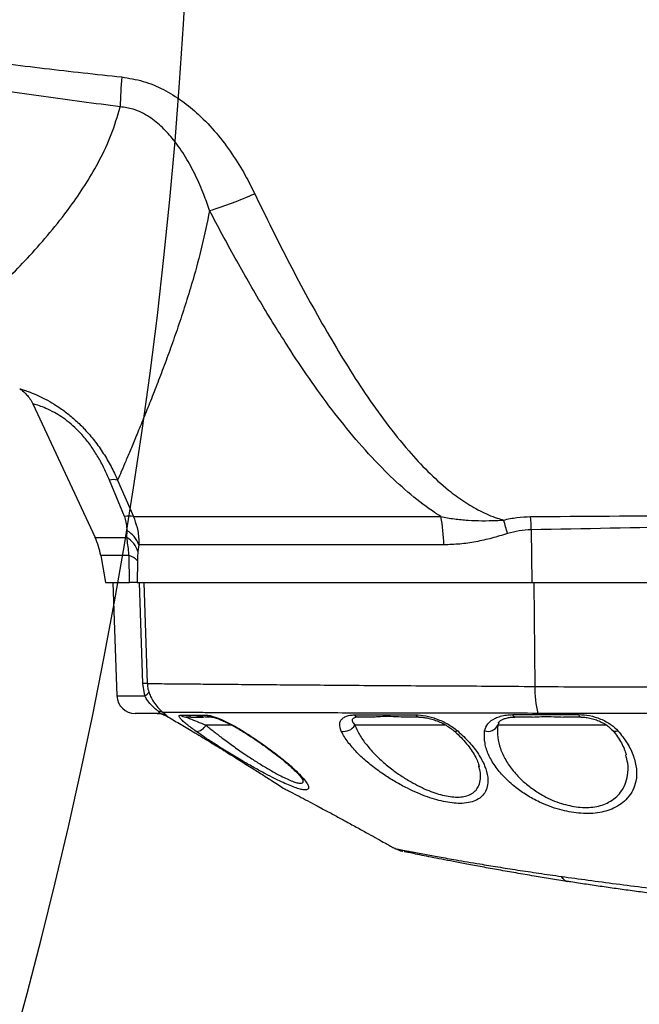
# Model space of a CAD drawing. Extents: x 0 to 16820, y 0 to 11880.
# Tile 59 of 78: x 9092 to 9262, y 6157 to 6428. Entities that reach past the tile are written whole.
import ezdxf

# ---------------------------------------------------------------- set-up
doc = ezdxf.new("R2010")
doc.units = 0
doc.header["$LTSCALE"] = 20
doc.layers.get('0').update_dxf_attribs({"linetype": 'CONTINUOUS'})
doc.styles.add('SLDTEXTSTYLE0', font='TXT', dxfattribs={"width": 0.605})
doc.dimstyles.new('SLDDIMSTYLE1', dxfattribs={"dimtxt": 100, "dimasz": 100, "dimexe": 0, "dimexo": 0.0625, "dimgap": 25, "dimtad": 1, "dimdec": 4, "dimlfac": 20, "dimzin": 12, "dimtxsty": 'SLDTEXTSTYLE0', "dimsah": 1, "dimcen": 0.09, "dimadec": 1, "dimazin": 3, "dimtfac": 1, "dimtofl": 0, "dimtmove": 0, "dimatfit": 3, "dimtolj": 1, "dimtzin": 12})

# ---------------------------------------------------------------- blocks, each defined once
blk = doc.blocks.new('_D_3')
at = {"color": 7, "linetype": 'CONTINUOUS'}
for p, q in [((7831.16, 6507.87), (11819.08, 6507.87)), ((4317.75, 5895.41), (3824.45, 5808.43))]:
    blk.add_line(p, q, dxfattribs=at)
blk.add_arc((7791.16, 6507.87), 3997.91, 190, 0, dxfattribs=at)
for points in [[(11789.08, 6507.87), (11772.83, 6408.07), (11802.82, 6407.69)], [(3853.99, 5813.64), (3857.85, 5712.6), (3887.32, 5718.17)]]:
    blk.add_solid(points, dxfattribs=at)
at = {"color": 7, "linetype": 'CONTINUOUS', "insert": (7986.83, 2641.21), "char_height": 100, "attachment_point": 1, "rotation": 5, "style": 'SLDTEXTSTYLE0'}
blk.add_mtext('170°', dxfattribs=at)

msp = doc.modelspace()

# ---------------------------------------------------------------- linework, layer by layer
at = {"color": 7, "linetype": 'CONTINUOUS'}
for p, q in [((9095.2671443, 6322.0146096), (9112.407056, 6285.2579898)), ((9113.9770423, 6280.278588), (9115.2830993, 6272.871638)), ((9115.2830993, 6272.871638), (9121.8976651, 6272.871638)), ((9117.3393403, 6272.871638), (9118.4279596, 6241.6971422)), ((9123.9741718, 6272.871638), (9232.5554763, 6272.871638)), ((9232.5554763, 6272.871638), (9438.6289989, 6272.871638)), ((9129.5125161, 6236.8716395), (9123.4249746, 6236.8716395)), ((9132.1725522, 6236.1000276), (9131.9811021, 6236.2098193)), ((9138.7940322, 6235.8716226), (9137.3887931, 6235.8716226)), ((9138.7940322, 6235.8716226), (9142.2104512, 6235.8716226)), ((9144.6164523, 6235.8716226), (9142.6559364, 6235.8716226)), ((9189.4782458, 6235.8716226), (9184.9051391, 6235.8716226)), ((9201.5129005, 6235.8716226), (9196.5963517, 6235.8716226)), ((9232.6728975, 6235.8716226), (9227.9150163, 6235.8716226)), ((9245.9864293, 6235.8716226), (9241.285411, 6235.8716226)), ((9218.0255328, 6222.2625709), (9217.9739152, 6222.4504149)), ((9172.7795278, 6211.7979324), (9172.7982436, 6211.7805875)), ((9174.737898, 6210.7527352), (9174.7567331, 6210.7351518)), ((9194.4465314, 6199.9378598), (9195.0343524, 6199.6463335))]:
    msp.add_line(p, q, dxfattribs=at)
at = {"color": 8, "linetype": 'CONTINUOUS'}
for p, q in [((9120.5136453, 6291.0165435), (9116.3819705, 6301.0585702)), ((9118.6171447, 6301.0585702), (9122.935978, 6291.0165435)), ((9122.935978, 6291.0165435), (9207.5642024, 6291.0165435)), ((9121.1528455, 6285.2579898), (9121.2019597, 6287.1393508)), ((9232.4243461, 6287.3825825), (9232.5554763, 6272.871638)), ((9112.407056, 6285.2579898), (9121.1528455, 6285.2579898)), ((9124.4070207, 6283.262173), (9124.1967355, 6281.3807971)), ((9208.3463346, 6283.262173), (9124.4070207, 6283.262173)), ((9121.7488919, 6280.278588), (9113.9770423, 6280.278588)), ((9121.8976651, 6272.871638), (9121.7488919, 6280.278588)), ((9124.0491544, 6278.8910961), (9123.9741718, 6272.871638)), ((9125.5553638, 6245.0967527), (9124.6660625, 6272.871638)), ((9125.8368169, 6272.871638), (9126.7547284, 6245.0967527)), ((9233.1183826, 6272.871638), (9233.3768283, 6244.2728377)), ((9126.0720168, 6241.6971422), (9125.5553638, 6245.0967527)), ((9118.4279596, 6241.6971422), (9126.0720168, 6241.6971422)), ((9129.5125161, 6236.8716395), (9129.8025523, 6236.8963754)), ((9223.4584962, 6234.2621482), (9223.1976663, 6233.6481011)), ((9150.0595485, 6233.6481011), (9142.9015075, 6233.6481011)), ((9208.9991246, 6233.6481011), (9183.8835155, 6233.6481011)), ((9253.1362449, 6233.6481011), (9223.1976663, 6233.6481011)), ((9172.7795278, 6211.7979324), (9174.737898, 6210.7527352))]:
    msp.add_line(p, q, dxfattribs=at)
at = {"color": 8, "linetype": 'CONTINUOUS', "flags": 128}
for points in [[(9245.9864293, 6235.8716226), (9245.9182416, 6235.8829177), (9245.8506499, 6235.9166539), (9245.784012, 6235.9725929), (9245.7189237, 6236.0503471), (9245.655862, 6236.1492908), (9245.5953036, 6236.2687087), (9245.5376064, 6236.4077068), (9245.4833661, 6236.565212)], [(9153.2262241, 6231.9280899), (9153.1279956, 6231.8812406), (9153.1004583, 6231.8875289)]]:
    msp.add_lwpolyline(points, dxfattribs=at)
at = {"color": 7, "linetype": 'CONTINUOUS'}
for centre, radius, start, end in [((7791.1647235, 6507.8716374), 3487, 190, 170), ((7791.1647235, 6507.8716374), 1348, 190, 170), ((9094.2808881, 6276.8056258), 20, 10, 25), ((9123.4249189, 6241.8716374), 5, 182, 270)]:
    msp.add_arc(centre, radius, start, end, dxfattribs=at)
at = {"color": 8, "linetype": 'CONTINUOUS'}
for centre, radius, start, end in [((9274.2438408, 6399.5843022), 154.9874217, 175.411275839, 178.452182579), ((9110.5264593, 6482.9001173), 112.7522556, 287.217992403, 293.966256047), ((9117.4995576, 6296.435582), 4.7561561, 76.409735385, 103.590264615), ((9121.7248117, 6286.2762919), 4.8925361, 75.667188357, 104.332811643), ((9164.3407689, 6282.7402517), 44.0086607, 0.679515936, 10.839620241), ((9157.1702547, 6285.4493341), 75.2789195, 1.471582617, 4.250985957), ((9161.8761089, 6270.3244639), 65.9684874, 14.041629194, 17.414056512), ((9117.7483358, 6281.0211024), 7.0257015, 18.601356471, 60.556176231), ((9117.5802009, 6279.3197547), 6.93011, 17.301747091, 58.967450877), ((9120.7092946, 6275.9545861), 4.4472188, 41.322953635, 76.481254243), ((9126.1550461, 6223.0737914), 22.0311244, 88.440228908, 91.559771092), ((9125.0143972, 6243.8289575), 2.379747, 296.386570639, 335.180902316), ((9260.2047521, 6243.6490715), 26.8351743, 178.668076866, 194.618003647), ((9129.4417682, 6231.8978147), 5.0115641, 56.982404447, 85.871686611), ((9129.9172273, 6234.7865151), 2.6192478, 62.439513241, 90.560566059), ((9137.3929258, 6238.6945069), 2.8228873, 235.290950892, 269.916118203), ((9144.6273234, 6238.4487702), 2.5771706, 233.067568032, 269.758313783), ((9184.975902, 6237.35975), 1.4898089, 216.887743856, 267.277542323), ((9201.6274265, 6237.0412996), 1.1752703, 207.753432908, 264.407850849), ((9228.1590162, 6236.6898678), 0.8538508, 190.40567727, 253.395468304), ((9140.1061187, 6235.0033188), 3.1065758, 272.569778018, 334.135673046), ((9180.8323319, 6235.4642881), 3.5508107, 258.703344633, 329.237193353), ((9211.707227, 6233.1001121), 1.1591704, 233.490791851, 293.785745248), ((9220.4912047, 6234.8876804), 2.9768257, 252.313447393, 335.3918725), ((9255.6464156, 6233.6564318), 1.673979, 226.208374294, 291.344939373)]:
    msp.add_arc(centre, radius, start, end, dxfattribs=at)
for points, knots in [([(9250.7544433, 6477.9517336), (9250.8941224, 6477.6368952), (9252.5287793, 6473.9523588), (9256.3067007, 6466.162648), (9262.6806896, 6454.8677415), (9270.8290278, 6442.4130245), (9279.3991866, 6431.0760991), (9287.8392844, 6421.1973971), (9295.223382, 6413.2965889), (9302.5766424, 6406.0410312), (9310.2367462, 6399.0637007), (9318.2146835, 6392.3533454), (9326.4747411, 6385.9423222), (9335.0257846, 6379.8265132), (9343.8259728, 6374.0406056), (9352.9194114, 6368.5610696), (9362.2710854, 6363.4222754), (9372.0985774, 6358.5267179), (9382.340543, 6353.9533567), (9393.224569, 6349.6517814), (9404.965939, 6345.636673), (9418.4735808, 6341.7069587), (9428.241371, 6339.6705995), (9433.5873996, 6338.5560757)], [0, 0, 0, 0, 0.0043630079, 0.05106003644, 0.10941728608, 0.16777923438, 0.23808563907, 0.28748775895, 0.33040798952, 0.37332876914, 0.41661220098, 0.45989610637, 0.50362171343, 0.54734740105, 0.59143238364, 0.63551707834, 0.68046290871, 0.72540846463, 0.77358766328, 0.82176702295, 0.87312130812, 0.93055777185, 1, 1, 1, 1]), ([(9429.7955905, 6327.8674281), (9426.2454066, 6328.5830199), (9419.1450417, 6330.0142029), (9408.561044, 6332.7623257), (9398.0394279, 6335.9510239), (9387.5501763, 6339.6395409), (9377.1505236, 6343.8058995), (9366.8239995, 6348.4678057), (9356.6472033, 6353.5993749), (9345.3866595, 6359.8962702), (9333.9179708, 6367.0966497), (9322.3393388, 6375.2694559), (9312.4752455, 6382.9890145), (9303.5923941, 6390.6120167), (9295.6015596, 6398.0573847), (9287.8979978, 6405.8593207), (9279.0158579, 6415.6557244), (9270.5076032, 6426.1819971), (9262.4959512, 6437.4404491), (9256.1033439, 6447.4691648), (9250.7413489, 6456.9864659), (9246.2594325, 6465.8790187), (9243.8695865, 6471.3761674), (9242.6746761, 6474.1247131)], [0, 0, 0, 0, 0.0446998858, 0.0893997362, 0.1345839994, 0.1797683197, 0.2256770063, 0.2715860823, 0.3180067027, 0.3644275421, 0.4283285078, 0.4820944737, 0.5358601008, 0.5796158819, 0.6233710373, 0.6676135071, 0.7118557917, 0.7829021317, 0.8308953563, 0.8789231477, 0.926910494, 0.9634556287, 1, 1, 1, 1]), ([(8978.8056289, 6445.0951836), (8978.8653254, 6444.9818411), (8979.2210583, 6444.3064306), (8980.0575722, 6443.1483467), (8982.0540425, 6441.1080049), (8985.3229139, 6438.7988914), (8989.8283964, 6436.4205615), (8996.9648347, 6433.4471583), (9006.6102655, 6430.170127), (9018.8147284, 6426.926629), (9031.17303, 6424.32059), (9043.5988145, 6422.1446118), (9058.9594957, 6419.6773434), (9077.251009, 6416.9680371), (9098.4980046, 6414.290452), (9112.6682377, 6412.7526222), (9119.7532092, 6411.9837231)], [0, 0, 0, 0, 0.00271741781, 0.01619316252, 0.02970504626, 0.06165608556, 0.09740282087, 0.13320653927, 0.21854482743, 0.30404126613, 0.38982969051, 0.47574638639, 0.56143894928, 0.707610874, 0.85380842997, 1, 1, 1, 1]), ([(9119.3129693, 6403.7707022), (9112.2860941, 6404.6878993), (9098.2318115, 6406.5223628), (9077.1721077, 6409.7134915), (9059.599256, 6412.8286491), (9045.4765635, 6415.5587406), (9034.7878392, 6417.7630408), (9024.1515551, 6420.2815111), (9013.6412378, 6423.2410559), (9003.336148, 6426.7912652), (8994.9268261, 6430.3565112), (8988.3658279, 6433.7084895), (8983.7720107, 6436.6840883), (8980.6556898, 6439.3469605), (8979.2760623, 6441.0390326), (8978.9716874, 6441.4123392)], [0, 0, 0, 0, 0.1450749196, 0.2901608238, 0.4352078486, 0.5090776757, 0.5832459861, 0.6573866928, 0.7312846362, 0.8048918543, 0.8783869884, 0.9164607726, 0.9544709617, 0.9899553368, 1, 1, 1, 1]), ([(9119.7532092, 6411.9837231), (9121.7333375, 6411.6581483), (9125.6949928, 6411.0067687), (9131.2891135, 6408.6664248), (9136.3923459, 6405.5098142), (9141.2760267, 6401.4681261), (9145.8834104, 6396.5869493), (9150.1214616, 6390.93502), (9153.5897612, 6385.326526), (9155.4817274, 6381.5531647), (9156.3262616, 6379.868815)], [0, 0, 0, 0, 0.1185482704, 0.2371802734, 0.3536823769, 0.470332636, 0.6091791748, 0.7486083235, 0.8877840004, 1, 1, 1, 1]), ([(9066.3065587, 6336.4234215), (9066.2839498, 6336.4044834), (9066.1380301, 6336.2822558), (9066.6380381, 6336.7005087), (9067.6268895, 6337.5325412), (9069.0676986, 6338.7509586), (9071.5716512, 6340.8978263), (9074.7764424, 6343.6997069), (9078.2055193, 6346.7777729), (9081.8337832, 6350.132092), (9085.5507411, 6353.6767185), (9090.0889682, 6358.194184), (9095.1636006, 6363.5478308), (9100.6851528, 6369.8781457), (9105.7157003, 6376.3336818), (9110.0976837, 6382.7744053), (9113.7539846, 6389.1112052), (9117.0373782, 6396.0163604), (9118.5519842, 6401.1775567), (9119.3129693, 6403.7707022)], [0, 0, 0, 0, 0.0134100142, 0.0865490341, 0.1152957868, 0.182188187, 0.2495463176, 0.3182276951, 0.3873041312, 0.4351038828, 0.4952129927, 0.5554959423, 0.6282607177, 0.7016612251, 0.7753380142, 0.8307397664, 0.8863506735, 0.9428990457, 1, 1, 1, 1]), ([(9143.9020311, 6375.2008027), (9143.390649, 6376.6852026), (9142.2637337, 6379.9563241), (9140.1124313, 6384.9060251), (9137.3892307, 6389.9762856), (9134.3295182, 6394.406211), (9131.0211113, 6398.1315814), (9128.0091965, 6400.632346), (9125.2331107, 6402.2366969), (9122.5444691, 6403.3645383), (9120.5167757, 6403.619397), (9119.3129693, 6403.7707022)], [0, 0, 0, 0, 0.1214512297, 0.2676379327, 0.4140178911, 0.5597707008, 0.6733130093, 0.7864869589, 0.8482353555, 0.9098999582, 1, 1, 1, 1]), ([(9156.3262616, 6379.868815), (9159.4669203, 6373.4386473), (9165.7474846, 6360.5798537), (9174.2461436, 6345.0818175), (9181.313763, 6333.2203096), (9186.671723, 6324.8674623), (9192.4224349, 6316.7625837), (9198.1769163, 6309.5923544), (9203.8892088, 6303.3794225), (9208.963497, 6298.7508177), (9213.8039904, 6295.1509023), (9218.2699812, 6292.5108184), (9222.0058528, 6290.8869464), (9224.2294899, 6290.2394368), (9224.8210584, 6290.0671757)], [0, 0, 0, 0, 0.1871876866, 0.3743304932, 0.4600617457, 0.5458986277, 0.6316210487, 0.7171964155, 0.7833249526, 0.8493905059, 0.8942217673, 0.9391526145, 0.9838123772, 1, 1, 1, 1]), ([(9143.9020311, 6375.2008027), (9143.2314138, 6371.9412595), (9141.8878227, 6365.4107193), (9139.6215208, 6357.0884633), (9137.4632269, 6349.9389548), (9135.475108, 6343.8756798), (9133.4484756, 6338.0632654), (9131.4043154, 6332.4863491), (9129.3770356, 6327.1716994), (9127.3952833, 6322.1388222), (9125.5000032, 6317.4448375), (9123.7582341, 6313.2147369), (9122.1893005, 6309.4590008), (9120.8077109, 6306.1879156), (9119.5835602, 6303.3126122), (9118.9396811, 6301.8108457), (9118.6171447, 6301.0585702)], [0, 0, 0, 0, 0.0937273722, 0.187784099, 0.2551109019, 0.3225353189, 0.3902510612, 0.4580690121, 0.5271200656, 0.5962981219, 0.6659141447, 0.7356984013, 0.8012520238, 0.8669930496, 0.933373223, 1, 1, 1, 1]), ([(9207.5642024, 6291.0165435), (9206.7746275, 6291.5307321), (9203.6163711, 6293.5874581), (9198.392509, 6297.6779196), (9191.6591234, 6303.942703), (9184.9451052, 6311.193984), (9178.2872207, 6319.3804058), (9172.0684563, 6327.9007937), (9165.3777286, 6337.8540916), (9158.2830555, 6349.2555943), (9150.8673151, 6362.1286887), (9146.223638, 6370.843721), (9143.9020311, 6375.2008027)], [0, 0, 0, 0, 0.02659952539, 0.10639664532, 0.1862533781, 0.28471033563, 0.38337467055, 0.48218085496, 0.58083281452, 0.72051443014, 0.86027114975, 1, 1, 1, 1]), ([(9091.6939651, 6326.2073344), (9091.7022247, 6326.2065866), (9091.7217647, 6326.2048175), (9092.5069202, 6325.9625958), (9093.9665486, 6325.454086), (9096.2179522, 6324.5765678), (9098.9427442, 6323.2674734), (9101.8022234, 6321.5855752), (9104.4445288, 6319.7390048), (9107.0729515, 6317.5427984), (9109.6925713, 6314.9717031), (9112.2806044, 6311.9221067), (9114.7142547, 6308.4693008), (9116.8578514, 6304.8292948), (9118.0305876, 6302.3157484), (9118.6171447, 6301.0585702)], [0, 0, 0, 0, 0.0660005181, 0.1561401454, 0.2458421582, 0.3443880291, 0.4427955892, 0.5135119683, 0.5841826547, 0.6477947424, 0.7114145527, 0.7839840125, 0.8566183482, 0.9282860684, 1, 1, 1, 1]), ([(9116.3819705, 6301.0585702), (9115.9187964, 6302.1264219), (9114.9863563, 6304.2761699), (9113.3020749, 6307.3883374), (9111.38217, 6310.3693092), (9109.354305, 6312.9620016), (9107.2808001, 6315.1609373), (9105.2221163, 6316.9879339), (9103.1416598, 6318.5129345), (9100.9112448, 6319.8564887), (9098.7775459, 6320.8709129), (9096.7994991, 6321.616884), (9095.4535627, 6322.0114444), (9095.3677889, 6322.0333053), (9095.3285371, 6322.0433092)], [0, 0, 0, 0, 0.0711163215, 0.1431679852, 0.2121311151, 0.283078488, 0.3424102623, 0.4037217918, 0.4711988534, 0.5409404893, 0.6396730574, 0.7415562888, 0.8817309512, 1, 1, 1, 1]), ([(9232.2420751, 6291.029433), (9246.7354937, 6291.1250451), (9275.7222889, 6291.3162688), (9314.3663336, 6291.8276432), (9348.1768759, 6292.4702302), (9377.1518436, 6293.2976937), (9401.8112283, 6294.4206435), (9422.1608237, 6295.6827694), (9432.8418686, 6296.6758213), (9438.1835138, 6297.1724516)], [0, 0, 0, 0, 0.210906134, 0.4218116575, 0.5624704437, 0.7031298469, 0.8437755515, 0.9218713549, 1, 1, 1, 1]), ([(9438.5018026, 6296.0229314), (9433.1320325, 6295.4595722), (9422.3895945, 6294.3325499), (9401.9853001, 6292.8261828), (9377.308008, 6291.4092581), (9348.3563129, 6290.2351032), (9314.5568814, 6289.1838911), (9275.9132898, 6288.2018561), (9246.9206888, 6287.6556742), (9232.4243461, 6287.3825825)], [0, 0, 0, 0, 0.0785265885, 0.1570955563, 0.2975258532, 0.4379697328, 0.5784123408, 0.7892055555, 1, 1, 1, 1]), ([(9121.2019597, 6287.1393508), (9121.2040828, 6287.3133063), (9121.2133366, 6288.0715266), (9121.0857699, 6289.3724649), (9120.6871275, 6290.5180185), (9120.5136453, 6291.0165435)], [0, 0, 0, 0, 0.1439567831, 0.6274648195, 1, 1, 1, 1]), ([(9122.935978, 6291.0165435), (9123.3101125, 6290.0303263), (9124.1419925, 6287.8374929), (9124.4462058, 6285.183434), (9124.414141, 6283.6112852), (9124.4070207, 6283.262173)], [0, 0, 0, 0, 0.3886940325, 0.8642530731, 1, 1, 1, 1]), ([(9207.5642024, 6291.0165435), (9208.7916413, 6290.7943117), (9211.251569, 6290.3489336), (9215.0294416, 6289.986349), (9218.8625657, 6289.848801), (9222.1366675, 6289.9207957), (9224.1257563, 6290.0292608), (9224.8210584, 6290.0671757)], [0, 0, 0, 0, 0.2180164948, 0.4369299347, 0.6584006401, 0.8805911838, 1, 1, 1, 1]), ([(9224.8210584, 6290.0671757), (9226.0287313, 6290.3376768), (9228.4607528, 6290.8824141), (9230.9758858, 6290.9802032), (9232.2420751, 6291.029433)], [0, 0, 0, 0, 0.4965716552, 1, 1, 1, 1]), ([(9225.873438, 6286.3301879), (9224.435674, 6285.896333), (9221.5558409, 6285.027324), (9217.1924406, 6284.0264315), (9212.7673604, 6283.3815467), (9209.824027, 6283.3020727), (9208.3463346, 6283.262173)], [0, 0, 0, 0, 0.2469436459, 0.4946267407, 0.7462787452, 1, 1, 1, 1]), ([(9232.4243461, 6287.3825825), (9231.3195187, 6287.3186311), (9229.0898925, 6287.1895724), (9226.9519728, 6286.618355), (9225.873438, 6286.3301879)], [0, 0, 0, 0, 0.4955213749, 1, 1, 1, 1]), ([(9121.7488919, 6280.278588), (9121.7255135, 6280.5684637), (9121.585784, 6282.301005), (9121.3495525, 6283.9144741), (9121.1528455, 6285.2579898)], [0, 0, 0, 0, 0.1673124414, 1, 1, 1, 1]), ([(9124.1967355, 6281.3807971), (9124.1932617, 6281.3490632), (9124.1252892, 6280.7281286), (9124.0672374, 6279.8988232), (9124.051757, 6279.036133), (9124.0491544, 6278.8910961)], [0, 0, 0, 0, 0.04288291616, 0.83908791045, 1, 1, 1, 1]), ([(9126.7547284, 6245.0967527), (9127.3676746, 6245.0900752), (9128.5935782, 6245.0767201), (9131.5500556, 6245.0459091), (9135.4852568, 6245.0092022), (9140.5687025, 6244.9637791), (9146.5621518, 6244.9117228), (9153.4304785, 6244.8521945), (9161.1536553, 6244.7873634), (9169.6612318, 6244.7188369), (9178.8797443, 6244.6475869), (9188.7406369, 6244.5657959), (9199.199409, 6244.5009916), (9210.1829754, 6244.4522412), (9221.5740717, 6244.3921014), (9229.4472606, 6244.3125449), (9233.3768283, 6244.2728377)], [0, 0, 0, 0, 0.0639039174, 0.1278090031, 0.2003823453, 0.2732155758, 0.3460478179, 0.4186215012, 0.4911619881, 0.5639617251, 0.6367613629, 0.709302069, 0.7818480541, 0.8546526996, 0.9274560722, 1, 1, 1, 1]), ([(9126.7547284, 6245.0967527), (9126.801726, 6244.5698337), (9126.8727721, 6243.7732927), (9127.0980803, 6243.0685849), (9127.1743451, 6242.8300476)], [0, 0, 0, 0, 0.6615090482, 1, 1, 1, 1]), ([(9233.3768283, 6244.2728377), (9241.9621389, 6244.2161554), (9259.1330049, 6244.1027891), (9293.4725456, 6244.2813443), (9336.3989657, 6244.3862999), (9379.3219487, 6244.8114656), (9413.6644793, 6244.8420196), (9430.8348915, 6244.9300642), (9439.4200717, 6244.9740863)], [0, 0, 0, 0, 0.12499157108, 0.24998670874, 0.49998892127, 0.7499939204, 0.87499733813, 1, 1, 1, 1]), ([(9127.1743451, 6242.8300476), (9127.3374653, 6242.3946613), (9127.7462994, 6241.3034366), (9128.7127516, 6239.6297318), (9129.8905748, 6238.2078561), (9130.7065593, 6237.4580084), (9131.0460926, 6237.1771998), (9131.1291133, 6237.1085382)], [0, 0, 0, 0, 0.19118851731, 0.47918273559, 0.72765164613, 0.93340699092, 1, 1, 1, 1]), ([(9129.8916017, 6237.4056375), (9129.6898924, 6237.5571725), (9129.3648435, 6237.801367), (9128.6095648, 6238.4109001), (9127.6566633, 6239.3214105), (9126.7150102, 6240.5428466), (9126.2545089, 6241.3695341), (9126.0720168, 6241.6971422)], [0, 0, 0, 0, 0.15084627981, 0.24308465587, 0.49595195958, 0.80025076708, 1, 1, 1, 1]), ([(9129.8025523, 6236.8963754), (9129.8851518, 6236.9116071), (9130.0783849, 6236.94724), (9130.1958987, 6237.063408), (9130.0719262, 6237.2566178), (9129.9455477, 6237.3610567), (9129.8916017, 6237.4056375)], [0, 0, 0, 0, 0.3116662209, 0.7291116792, 0.8843684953, 1, 1, 1, 1]), ([(9131.1291133, 6237.1085382), (9131.3659698, 6236.921366), (9131.9005637, 6236.4989113), (9132.1542931, 6236.2135817), (9132.1674436, 6236.1317983), (9132.1725522, 6236.1000276)], [0, 0, 0, 0, 0.3272706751, 0.7386622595, 1, 1, 1, 1]), ([(9234.2382346, 6236.8765867), (9230.4220334, 6236.8952444), (9222.7760937, 6236.932626), (9211.7199054, 6236.9380706), (9201.0645331, 6236.9343961), (9190.9311824, 6236.9459251), (9181.390073, 6236.9730342), (9172.4813496, 6236.9922324), (9164.2657684, 6237.0111762), (9156.8181826, 6237.0301204), (9150.2046363, 6237.0479755), (9144.4394873, 6237.062764), (9139.5581694, 6237.0761111), (9135.9307033, 6237.0874551), (9133.3487826, 6237.0982013), (9131.9219225, 6237.1049912), (9131.2982894, 6237.1077813), (9131.1291133, 6237.1085382)], [0, 0, 0, 0, 0.07254519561, 0.14534773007, 0.2181471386, 0.29068799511, 0.36312462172, 0.4358187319, 0.50851281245, 0.580950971, 0.65328415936, 0.72587286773, 0.79846285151, 0.87079882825, 0.92526224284, 0.97972550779, 1, 1, 1, 1]), ([(9440.6188403, 6237.0643413), (9434.1754175, 6237.0609259), (9401.958708, 6237.043849), (9351.3965504, 6236.9129254), (9298.1801902, 6236.9004944), (9261.6131584, 6236.7980229), (9243.3631609, 6236.8503989), (9234.2382346, 6236.8765867)], [0, 0, 0, 0, 0.0936848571, 0.4684184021, 0.7342062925, 0.867104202, 1, 1, 1, 1]), ([(9140.2454053, 6231.8998671), (9139.7686917, 6232.2411297), (9138.8152744, 6232.9236479), (9137.6130613, 6233.8610818), (9136.6299494, 6234.7014213), (9135.7829173, 6235.5481928), (9135.3324369, 6236.2202094), (9135.6519078, 6236.3285995), (9135.7855474, 6236.3739407)], [0, 0, 0, 0, 0.14800774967, 0.29601245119, 0.44408161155, 0.5920977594, 0.82936823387, 1, 1, 1, 1]), ([(9135.7855474, 6236.3739407), (9136.3353993, 6236.375063), (9137.6062007, 6236.3776567), (9139.9933434, 6236.3824835), (9142.049243, 6236.3866408), (9143.0787717, 6236.3887227)], [0, 0, 0, 0, 0.275757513, 0.6373225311, 1, 1, 1, 1]), ([(9137.3887931, 6235.8716226), (9137.4720235, 6235.848897), (9137.672121, 6235.7942615), (9138.6924457, 6235.3793354), (9140.4104368, 6234.6619361), (9142.0752415, 6233.9843812), (9142.9015075, 6233.6481011)], [0, 0, 0, 0, 0.17173997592, 0.41288667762, 0.7086073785, 1, 1, 1, 1]), ([(9143.0787717, 6236.3887227), (9143.3187218, 6236.3689945), (9143.7992786, 6236.3294841), (9145.1857053, 6235.9518494), (9147.3424378, 6235.1256745), (9150.3030385, 6233.6889843), (9152.259043, 6232.510709), (9153.2262241, 6231.9280899)], [0, 0, 0, 0, 0.1168408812, 0.234001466, 0.4893685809, 0.7475092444, 1, 1, 1, 1]), ([(9180.1367675, 6231.9822705), (9179.9022343, 6232.6702834), (9179.5496622, 6233.7045683), (9179.9140833, 6234.8062238), (9180.4594831, 6235.5043064), (9181.3128789, 6236.0313082), (9182.399193, 6236.3885074), (9183.3312703, 6236.4403122), (9183.7843333, 6236.4654935)], [0, 0, 0, 0, 0.2888942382, 0.4342926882, 0.5796548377, 0.722446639, 0.865087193, 1, 1, 1, 1]), ([(9184.0026056, 6235.7200778), (9183.7321703, 6235.6251148), (9183.1178457, 6235.4093955), (9183.0427168, 6234.6750083), (9183.6053797, 6233.9878015), (9183.8835155, 6233.6481011)], [0, 0, 0, 0, 0.2845221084, 0.6463245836, 1, 1, 1, 1]), ([(9183.7843333, 6236.4654935), (9185.3588338, 6236.4682249), (9188.8262162, 6236.47424), (9194.4164367, 6236.483782), (9198.5285562, 6236.4906005), (9200.5873595, 6236.4940143)], [0, 0, 0, 0, 0.293458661, 0.6462579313, 1, 1, 1, 1]), ([(9200.5873595, 6236.4940143), (9201.5253782, 6236.4274976), (9203.3752028, 6236.2963231), (9206.5066749, 6235.3682038), (9209.6265207, 6233.9817153), (9211.3317457, 6232.6819524), (9212.1747409, 6232.0394016)], [0, 0, 0, 0, 0.23433191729, 0.46211545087, 0.73409135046, 1, 1, 1, 1]), ([(9219.5868169, 6232.0515609), (9219.805487, 6232.7447282), (9220.2437562, 6234.134008), (9222.0624967, 6235.4077658), (9223.9314658, 6236.10496), (9225.5337126, 6236.4599881), (9226.7272138, 6236.5105625), (9227.3192083, 6236.5356481)], [0, 0, 0, 0, 0.28476684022, 0.57074365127, 0.71465364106, 0.85846392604, 1, 1, 1, 1]), ([(9227.3192083, 6236.5356481), (9229.2265408, 6236.5384108), (9235.2384743, 6236.5471186), (9241.3266865, 6236.5578709), (9245.4833661, 6236.565212)], [0, 0, 0, 0, 0.3172577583, 1, 1, 1, 1]), ([(9245.4833661, 6236.565212), (9246.4877129, 6236.4986327), (9248.5396471, 6236.3626074), (9251.6848437, 6235.3495071), (9254.4209397, 6233.8977193), (9255.6886359, 6232.6537442), (9256.2557136, 6232.0972777)], [0, 0, 0, 0, 0.2402438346, 0.4908310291, 0.7722337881, 1, 1, 1, 1]), ([(9142.9015075, 6233.6481011), (9143.6434708, 6233.0381362), (9145.1379969, 6231.8094926), (9147.7350602, 6229.8161312), (9150.6452477, 6227.6901503), (9153.6675808, 6225.6046248), (9156.5724119, 6223.7039522), (9159.1309112, 6222.1191755), (9161.4842, 6220.7482036), (9163.4885697, 6219.6623847), (9165.2645206, 6218.7893755), (9166.7497509, 6218.155713), (9167.9881293, 6217.7486065), (9168.949262, 6217.5907023), (9169.5508783, 6217.7455099), (9169.7658372, 6218.1010597), (9169.629908, 6218.4967108), (9169.5869838, 6218.621651)], [0, 0, 0, 0, 0.0738409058, 0.1487366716, 0.2381262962, 0.3294480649, 0.4057151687, 0.4834968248, 0.5480385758, 0.6139093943, 0.6709675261, 0.7293943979, 0.785436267, 0.8432362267, 0.9053932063, 0.970124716, 1, 1, 1, 1]), ([(9153.2262241, 6231.9280899), (9154.5981538, 6231.0415905), (9157.3421786, 6229.2684849), (9161.1314408, 6226.5489482), (9164.5374318, 6223.8882367), (9167.1912882, 6221.5796284), (9169.1069421, 6219.6838947), (9170.3146471, 6218.2720297), (9171.0035828, 6217.1846841), (9171.2346053, 6216.4060767), (9170.9846289, 6215.9296488), (9170.2858637, 6215.7751046), (9169.1872207, 6215.9303815), (9167.7969035, 6216.3289082), (9166.1027789, 6216.9697943), (9164.2244232, 6217.7786704), (9162.8311533, 6218.4557615), (9162.1541654, 6218.7847591)], [0, 0, 0, 0, 0.092411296, 0.1848337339, 0.2776663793, 0.3704238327, 0.4398183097, 0.5091556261, 0.5670428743, 0.6248873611, 0.6831273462, 0.7413458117, 0.7935143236, 0.8456963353, 0.8980699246, 0.9504723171, 1, 1, 1, 1]), ([(9212.1747409, 6232.0394016), (9213.2941609, 6230.9961179), (9215.5333618, 6228.9092143), (9218.0031577, 6225.6486028), (9219.7372159, 6222.4104484), (9220.5192635, 6219.5621303), (9220.5134602, 6217.189538), (9219.9593568, 6215.4249659), (9218.9333362, 6214.0483276), (9217.5575297, 6213.0356002), (9215.7174897, 6212.3572375), (9213.5722086, 6212.0614182), (9211.2423725, 6212.1294944), (9208.8748415, 6212.4665302), (9206.4097528, 6213.0568269), (9203.8036318, 6213.8853657), (9201.0884431, 6214.954909), (9198.1347013, 6216.3289743), (9195.1167806, 6217.9619774), (9191.9077279, 6219.9599003), (9188.7860945, 6222.2100036), (9185.7228101, 6224.7992417), (9183.0536249, 6227.549244), (9181.185687, 6230.0026739), (9180.4166654, 6231.4540271), (9180.1367675, 6231.9822705)], [0, 0, 0, 0, 0.0611853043, 0.1223903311, 0.184258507, 0.2460761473, 0.2914144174, 0.3367011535, 0.3724186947, 0.4081004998, 0.4441871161, 0.4802503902, 0.5110516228, 0.5418609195, 0.572101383, 0.6023571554, 0.6366393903, 0.6709431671, 0.7122099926, 0.753498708, 0.8032821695, 0.8530821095, 0.9102024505, 0.9673167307, 1, 1, 1, 1]), ([(9183.8835155, 6233.6481011), (9184.1059129, 6233.1223468), (9184.7157013, 6231.6807888), (9186.2449734, 6229.2417679), (9188.472939, 6226.517406), (9191.0813207, 6223.9345784), (9193.7533893, 6221.7025684), (9196.5402304, 6219.7046384), (9199.1572449, 6218.0823583), (9201.7495042, 6216.7032432), (9204.1176465, 6215.6387086), (9206.4157167, 6214.8016322), (9208.5651172, 6214.2123496), (9210.6534589, 6213.8630147), (9212.6102233, 6213.7939776), (9214.3846582, 6214.0413831), (9215.4726858, 6214.4595078), (9216.4506103, 6215.0251439), (9217.2957095, 6215.7533031), (9218.130147, 6217.117266), (9218.5173349, 6218.8783239), (9218.5245905, 6220.6496028), (9218.1570407, 6221.8375338), (9218.0255328, 6222.2625709)], [0, 0, 0, 0, 0.0420309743, 0.1152441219, 0.1902588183, 0.2545354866, 0.3201117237, 0.3731984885, 0.4272739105, 0.4708629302, 0.5153016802, 0.5531191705, 0.5918163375, 0.6296818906, 0.6688042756, 0.7090340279, 0.7508238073, 0.7590281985, 0.8036697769, 0.8496725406, 0.9074915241, 0.9669008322, 1, 1, 1, 1]), ([(9256.2557136, 6232.0972777), (9257.1678363, 6230.9531217), (9258.9923995, 6228.6644111), (9260.668533, 6225.1078938), (9261.5100908, 6221.5857152), (9261.3888908, 6218.4312733), (9260.4792128, 6215.7249332), (9259.0831166, 6213.6435024), (9257.2481277, 6211.9714099), (9255.2550745, 6210.7752758), (9253.026761, 6209.9422887), (9250.6892579, 6209.4408609), (9248.1283344, 6209.2606445), (9245.4855694, 6209.3844776), (9242.8416014, 6209.7717569), (9240.1332967, 6210.3808387), (9237.3707751, 6211.2706229), (9234.2895408, 6212.5857892), (9231.1388394, 6214.3211403), (9227.8268628, 6216.6430127), (9224.8359897, 6219.35268), (9222.3232025, 6222.4021443), (9220.5683827, 6225.5220162), (9219.4759637, 6228.7877108), (9219.5484664, 6230.9224066), (9219.5868169, 6232.0515609)], [0, 0, 0, 0, 0.0590659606, 0.1181524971, 0.1778249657, 0.2374580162, 0.2836321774, 0.3297608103, 0.3654748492, 0.4011430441, 0.430225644, 0.4592898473, 0.4883892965, 0.5174932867, 0.544815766, 0.5721523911, 0.6035321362, 0.6349377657, 0.6782405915, 0.7215912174, 0.7755860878, 0.8296218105, 0.8841792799, 0.9387362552, 1, 1, 1, 1]), ([(9223.1976663, 6233.6481011), (9223.1301562, 6232.5231495), (9223.002576, 6230.397222), (9223.8391602, 6227.1577345), (9225.2641665, 6224.0708926), (9227.3723883, 6221.0304135), (9229.9105397, 6218.3462346), (9232.7751581, 6216.018569), (9235.4982177, 6214.292233), (9238.2018001, 6212.9653959), (9240.6138516, 6212.0691724), (9243.0211811, 6211.4586274), (9245.3414529, 6211.0648606), (9247.6837502, 6210.9285078), (9249.9193017, 6211.1063316), (9251.9704815, 6211.6035271), (9253.8919428, 6212.4336557), (9255.6186161, 6213.6268889), (9257.1842913, 6215.2810142), (9258.3664058, 6217.3546968), (9259.0625719, 6220.0328953), (9259.1504636, 6222.7776776), (9258.6133465, 6224.7208237), (9258.395878, 6225.507567)], [0, 0, 0, 0, 0.07107314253, 0.13431363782, 0.19900154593, 0.26171310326, 0.32605028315, 0.37588757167, 0.42702878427, 0.46255306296, 0.49893587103, 0.5298045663, 0.56140646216, 0.59360413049, 0.62697330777, 0.65933128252, 0.69274139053, 0.73340999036, 0.7752497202, 0.82862821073, 0.88349339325, 0.95282867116, 1, 1, 1, 1]), ([(9195.0351869, 6199.647913), (9195.0315305, 6199.6486341), (9194.8612993, 6199.6822058), (9195.4883984, 6199.5589337), (9196.9674055, 6199.2701969), (9199.397447, 6198.8022567), (9202.7383985, 6198.1724415), (9206.9687268, 6197.3964716), (9211.9499376, 6196.5119302), (9217.4382962, 6195.5743194), (9223.2163241, 6194.6294271), (9228.6506222, 6193.7759034), (9234.4831802, 6192.8945628), (9238.6410101, 6192.3022482), (9240.7364522, 6192.0037365)], [0, 0, 0, 0, 0.0024250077, 0.1129033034, 0.2020808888, 0.292237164, 0.4019236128, 0.4914790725, 0.5820052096, 0.6922353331, 0.7676832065, 0.8443072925, 0.921534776, 1, 1, 1, 1]), ([(9240.7364522, 6192.0037365), (9240.7389469, 6192.0035162), (9240.7439026, 6192.0030785), (9240.7489608, 6192.0026619), (9240.7514726, 6192.002455)], [0, 0, 0, 0, 0.5034144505, 1, 1, 1, 1]), ([(9242.2734176, 6190.6533337), (9241.9851576, 6190.7462348), (9241.4066773, 6190.9326689), (9240.9603647, 6191.6459083), (9240.7364522, 6192.0037365)], [0, 0, 0, 0, 0.4983056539, 1, 1, 1, 1]), ([(9240.7514726, 6192.002455), (9243.1812559, 6191.6694785), (9248.0659319, 6191.0000845), (9255.8358254, 6189.9637338), (9263.9039093, 6188.9524128), (9280.5707333, 6186.8249373), (9294.5288151, 6185.4808941), (9305.7233964, 6184.4029522)], [0, 0, 0, 0, 0.1195757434, 0.2403871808, 0.3650400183, 0.4907530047, 1, 1, 1, 1]), ([(9240.7514726, 6192.002455), (9240.9729431, 6191.6446986), (9241.4143805, 6190.9316146), (9241.9877229, 6190.7458831), (9242.2734176, 6190.6533337)], [0, 0, 0, 0, 0.5017030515, 1, 1, 1, 1])]:
    msp.add_open_spline(points, degree=3, knots=knots, dxfattribs=at)
at = {"color": 7, "linetype": 'CONTINUOUS'}
for points, knots in [([(9091.6731034, 6326.171825), (9091.8260333, 6326.0768994), (9092.4355101, 6325.6985894), (9093.3201495, 6324.8903017), (9094.3004012, 6323.7248907), (9094.938169, 6322.767692), (9095.1858707, 6322.1465444), (9095.2415143, 6322.00701)], [0, 0, 0, 0, 0.0969876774, 0.3865282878, 0.6397522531, 0.9190740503, 1, 1, 1, 1]), ([(9123.9741718, 6272.871638), (9123.67557, 6272.871638), (9123.2391302, 6272.871638), (9122.2196433, 6272.871638), (9121.8976651, 6272.871638)], [0, 0, 0, 0, 0.6841762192, 1, 1, 1, 1]), ([(9129.5902406, 6236.8501222), (9129.7654911, 6236.8496151), (9130.2580365, 6236.8481899), (9131.1014079, 6236.6484715), (9131.697496, 6236.3381506), (9131.9955264, 6236.1829973)], [0, 0, 0, 0, 0.2164090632, 0.60822256, 1, 1, 1, 1]), ([(9132.1725522, 6236.1000276), (9133.3011387, 6235.4359356), (9135.5591381, 6234.1072652), (9139.445857, 6231.7895043), (9143.5809864, 6229.2914265), (9147.7475161, 6226.7403946), (9151.7190197, 6224.274669), (9155.271208, 6222.0429705), (9158.4718207, 6220.0096093), (9160.9999205, 6218.3891483), (9163.0374686, 6217.0743838), (9164.0568625, 6216.4131506), (9164.5664846, 6216.0825825)], [0, 0, 0, 0, 0.1109846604, 0.2220505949, 0.3415005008, 0.4609841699, 0.569052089, 0.6770979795, 0.7719804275, 0.8668146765, 0.9334171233, 1, 1, 1, 1]), ([(9142.6559364, 6235.8716226), (9141.912625, 6235.943187), (9140.3557803, 6236.0930767), (9138.9631559, 6236.4717269), (9138.3836121, 6236.1460589), (9138.5167845, 6236.0611307), (9138.5227119, 6236.0573507)], [0, 0, 0, 0, 0.3073687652, 0.6437752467, 0.9841448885, 1, 1, 1, 1]), ([(9144.5666228, 6235.8730531), (9144.5831318, 6235.8714497), (9144.6238955, 6235.8674906), (9144.9474931, 6235.80344), (9145.5106472, 6235.6439103), (9146.3507684, 6235.3540251), (9147.4546739, 6234.9086741), (9148.7737174, 6234.3062783), (9150.2367478, 6233.5627444), (9151.7092325, 6232.7463805), (9152.6544603, 6232.1598483), (9153.0983125, 6231.8844295)], [0, 0, 0, 0, 0.0469644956, 0.1159639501, 0.2019805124, 0.3095701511, 0.4344995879, 0.5720963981, 0.7169756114, 0.8670997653, 1, 1, 1, 1]), ([(9184.9051391, 6235.8716226), (9184.637889, 6235.8691196), (9184.2486163, 6235.8654738), (9184.061317, 6235.7547771), (9184.0026056, 6235.7200778)], [0, 0, 0, 0, 0.686536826, 1, 1, 1, 1]), ([(9196.5963517, 6235.8716226), (9195.6167869, 6235.9142588), (9193.5123317, 6236.0058565), (9191.0522094, 6235.9685498), (9189.9315448, 6235.8995375), (9189.4782458, 6235.8716226)], [0, 0, 0, 0, 0.3414877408, 0.7336376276, 1, 1, 1, 1]), ([(9201.5164767, 6235.8708179), (9201.7564018, 6235.8640474), (9202.3202793, 6235.8481352), (9203.3941916, 6235.6949508), (9204.7013079, 6235.4004884), (9206.1458482, 6234.9439749), (9207.6215929, 6234.3350276), (9209.0157531, 6233.6065041), (9210.180912, 6232.8618302), (9210.7619112, 6232.3665606), (9211.0099469, 6232.155124)], [0, 0, 0, 0, 0.0808293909, 0.1899670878, 0.3150414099, 0.4536950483, 0.5985143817, 0.7454899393, 0.8913465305, 1, 1, 1, 1]), ([(9223.3874475, 6234.3044079), (9223.4154717, 6234.3568018), (9223.4806519, 6234.4786624), (9223.8133813, 6234.7999093), (9224.4248713, 6235.1782327), (9225.3023034, 6235.5250604), (9226.3913602, 6235.7682195), (9227.3006314, 6235.8874268), (9227.8475682, 6235.8648703), (9227.9201423, 6235.8618772)], [0, 0, 0, 0, 0.12766834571, 0.29693742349, 0.47459170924, 0.63439586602, 0.80291517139, 0.97384844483, 1, 1, 1, 1]), ([(9232.6728975, 6235.8716226), (9233.5027686, 6235.9188448), (9235.3267591, 6236.0226355), (9238.3951178, 6235.9927238), (9240.4444582, 6235.9068579), (9241.285411, 6235.8716226)], [0, 0, 0, 0, 0.3298601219, 0.7250061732, 1, 1, 1, 1]), ([(9246.0295831, 6235.861311), (9246.1258681, 6235.8637716), (9246.59445, 6235.8757467), (9247.5675175, 6235.7700337), (9248.9235814, 6235.5164337), (9250.3539766, 6235.0802605), (9251.726033, 6234.4937779), (9252.9350435, 6233.7973084), (9253.884988, 6233.0854469), (9254.2953395, 6232.637729), (9254.4767533, 6232.4397958)], [0, 0, 0, 0, 0.0302672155, 0.1472987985, 0.2838106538, 0.4314282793, 0.5823070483, 0.7338618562, 0.8823420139, 1, 1, 1, 1]), ([(9162.1541654, 6218.7847591), (9162.0351508, 6218.8413662), (9161.1344988, 6219.2697447), (9159.1421627, 6220.3109116), (9156.2214821, 6221.8930238), (9152.8887473, 6223.8005325), (9149.3768992, 6225.9041472), (9145.9794052, 6228.0399043), (9142.9075074, 6230.0529324), (9141.1327435, 6231.2842424), (9140.2454053, 6231.8998671)], [0, 0, 0, 0, 0.01792738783, 0.13566683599, 0.27337974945, 0.41115713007, 0.57225482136, 0.73339073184, 0.86670193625, 1, 1, 1, 1]), ([(9153.0959283, 6231.8802572), (9153.6054783, 6231.5592535), (9154.9322834, 6230.7233996), (9157.001325, 6229.3347187), (9159.2810114, 6227.7393555), (9161.4322337, 6226.1507674), (9163.4167542, 6224.6027376), (9165.1329617, 6223.1786465), (9166.6134925, 6221.865428), (9167.7761416, 6220.7478542), (9168.6530445, 6219.8210606), (9169.2316717, 6219.1294065), (9169.554169, 6218.6874663), (9169.6799099, 6218.4509575), (9169.667852, 6218.4811571), (9169.6647083, 6218.4890306)], [0, 0, 0, 0, 0.0611780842, 0.1593001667, 0.2583695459, 0.3578081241, 0.4567028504, 0.5543484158, 0.6397183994, 0.7302107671, 0.8055706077, 0.8734677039, 0.9325158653, 0.9824058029, 1, 1, 1, 1]), ([(9211.0341464, 6232.1490443), (9211.1582688, 6232.0462623), (9211.925655, 6231.4108132), (9213.1443284, 6230.1934655), (9214.6671047, 6228.5131818), (9215.9454583, 6226.8189605), (9216.9624985, 6225.1724184), (9217.7132781, 6223.621143), (9217.9815897, 6222.7144679), (9218.1114827, 6222.2755349)], [0, 0, 0, 0, 0.0306844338, 0.189706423, 0.3529055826, 0.5185373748, 0.684043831, 0.8470415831, 1, 1, 1, 1]), ([(9254.5396959, 6232.4532068), (9254.6497875, 6232.3381081), (9255.2807988, 6231.678398), (9256.1957836, 6230.4321813), (9257.2627427, 6228.7322103), (9258.0536072, 6227.069343), (9258.3609551, 6226.0136992), (9258.5080539, 6225.508461)], [0, 0, 0, 0, 0.04976609, 0.2852436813, 0.526504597, 0.7733819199, 1, 1, 1, 1]), ([(9164.5664846, 6216.0826123), (9164.5682319, 6216.0814683), (9164.6132875, 6216.051969), (9164.6850251, 6216.012006), (9164.7751818, 6215.9706457), (9164.8208859, 6215.9557194), (9164.8373281, 6215.9503496)], [0, 0, 0, 0, 0.0213964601, 0.5517150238, 0.8387277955, 1, 1, 1, 1]), ([(9164.5664846, 6216.0825825), (9164.5737351, 6216.0791971), (9164.8498864, 6215.9502567), (9165.8559852, 6215.4550997), (9167.8563359, 6214.4158608), (9170.3076862, 6213.1205791), (9171.9550627, 6212.2390917), (9172.7795278, 6211.7979324)], [0, 0, 0, 0, 0.0044389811, 0.1690663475, 0.4618104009, 0.7306514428, 1, 1, 1, 1]), ([(9172.7989589, 6211.7814815), (9173.2549129, 6211.5357734), (9173.9062906, 6211.1847537), (9174.5619362, 6210.8412028), (9174.7586404, 6210.738132)], [0, 0, 0, 0, 0.6999840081, 1, 1, 1, 1]), ([(9174.737898, 6210.7527352), (9175.7234827, 6210.2272119), (9177.7177478, 6209.1638506), (9180.8061149, 6207.493007), (9183.940486, 6205.7797884), (9186.9172203, 6204.1362701), (9189.5795387, 6202.6560926), (9191.6690455, 6201.4897685), (9193.2262347, 6200.6196685), (9194.116267, 6200.1226414), (9194.5077238, 6199.9040396), (9194.4602195, 6199.9306528), (9194.4467698, 6199.9381876)], [0, 0, 0, 0, 0.1056708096, 0.2138178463, 0.331777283, 0.4534708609, 0.5665133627, 0.6838788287, 0.7817492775, 0.8834828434, 0.9670110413, 1, 1, 1, 1]), ([(9195.034114, 6199.6463633), (9195.285505, 6199.5296306), (9195.744037, 6199.3167127), (9196.3626535, 6199.1016155), (9196.7944646, 6198.9758066), (9197.0302781, 6198.9156743), (9197.0961583, 6198.8999011), (9197.1199189, 6198.8942123)], [0, 0, 0, 0, 0.3585318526, 0.6539546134, 0.8481271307, 0.9452248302, 1, 1, 1, 1]), ([(9242.2734176, 6190.6533337), (9240.7379773, 6190.8955589), (9237.6600041, 6191.3811283), (9232.9560577, 6192.1547317), (9228.1685919, 6192.9665283), (9223.3788322, 6193.8067458), (9218.858762, 6194.6239855), (9214.7201775, 6195.3935054), (9210.9947222, 6196.1033906), (9207.7009676, 6196.7444229), (9204.8056662, 6197.3185687), (9202.1695001, 6197.8496058), (9199.9313037, 6198.3072146), (9198.2062492, 6198.6640268), (9197.4173124, 6198.8285705), (9197.4539459, 6198.8209136), (9197.462288, 6198.81917)], [0, 0, 0, 0, 0.0594717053, 0.1192181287, 0.1898990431, 0.2610573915, 0.3329547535, 0.4058609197, 0.4755715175, 0.5457595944, 0.6164467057, 0.6876404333, 0.7742726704, 0.8618738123, 0.9685460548, 1, 1, 1, 1]), ([(9305.9309398, 6183.0216742), (9303.7934918, 6183.2051499), (9300.8992072, 6183.4535915), (9296.493512, 6183.8613147), (9293.4687481, 6184.1521282), (9290.4453119, 6184.4545453), (9288.1784166, 6184.6872209), (9286.4782814, 6184.8656813), (9285.4867939, 6184.9719093), (9285.238802, 6184.9982532), (9285.1768904, 6185.0050213), (9285.1385208, 6185.0090193), (9284.9231627, 6185.032577), (9284.3328364, 6185.0954807), (9283.0110769, 6185.239569), (9280.368188, 6185.5314897), (9277.3495969, 6185.8770321), (9274.3320946, 6186.2337955), (9271.3150868, 6186.5984271), (9268.2987919, 6186.9744801), (9265.2857237, 6187.361821), (9262.2756664, 6187.7564781), (9259.2819742, 6188.1606276), (9256.3152346, 6188.5724339), (9253.3670663, 6188.9891093), (9250.4491241, 6189.4127007), (9247.565501, 6189.841943), (9245.4280438, 6190.1655266), (9243.6683149, 6190.4359652), (9242.6217009, 6190.5990603), (9242.2734176, 6190.6533337)], [0, 0, 0, 0, 0.0993316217, 0.1345033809, 0.2048444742, 0.2400155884, 0.2751862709, 0.3103561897, 0.3191500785, 0.3213475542, 0.3218970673, 0.3220338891, 0.3231327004, 0.3319253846, 0.3495119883, 0.3846815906, 0.4550237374, 0.4901952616, 0.5253656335, 0.5957084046, 0.6308783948, 0.666053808, 0.7364257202, 0.7715896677, 0.8067497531, 0.8770723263, 0.9122154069, 0.9473509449, 0.9824798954, 1, 1, 1, 1])]:
    msp.add_open_spline(points, degree=3, knots=knots, dxfattribs=at)

# ---------------------------------------------------------------- dimensions: what is measured, and where the dimension line sits
dim = msp.add_angular_dim_2l(base=(8139.6056329, 2525.1738183), line1=((4357.1400888, 5902.3604418), (6463.6438724, 6273.7938939)), line2=((6833.3630896, 6507.8716374), (7791.1647235, 6507.8716374)), dimstyle='SLDDIMSTYLE1', dxfattribs=at)
dim.commit()
dim.dimension.update_dxf_attribs({"geometry": '_D_3', "text_midpoint": (8139.6056329, 2525.1738183), "dimtype": 162})

doc.saveas('drawing.dxf')
